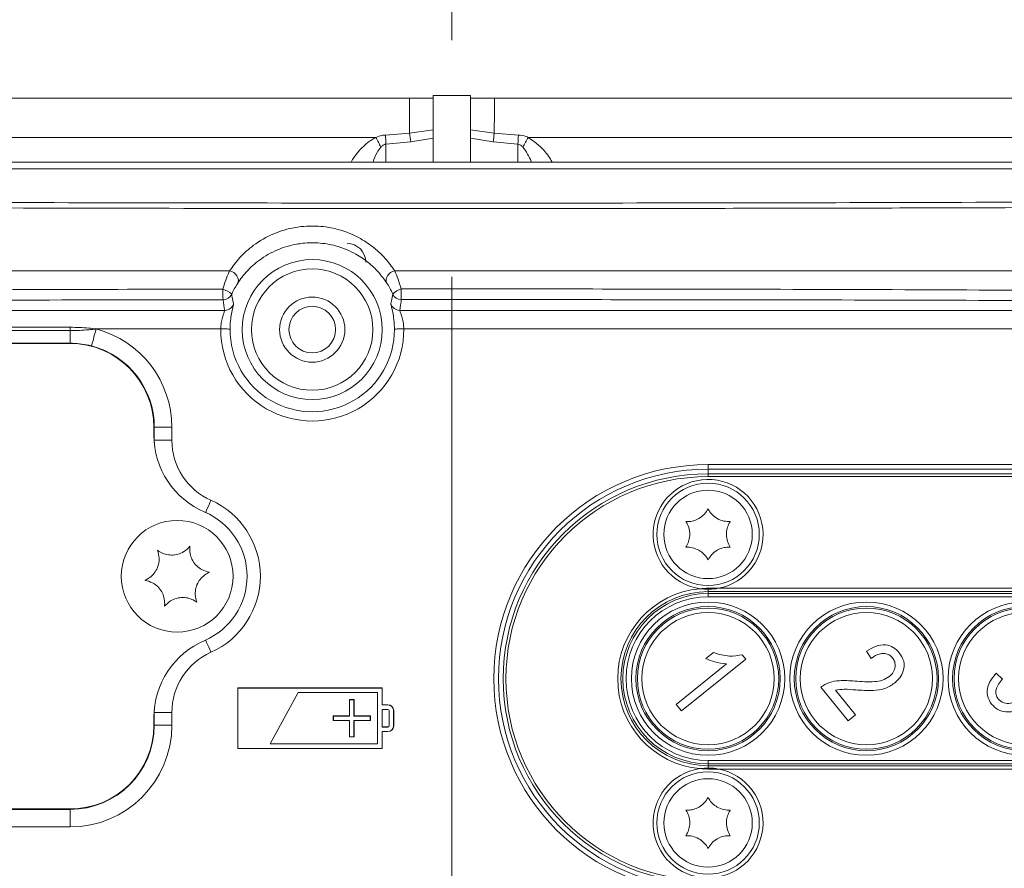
# Model space of a CAD drawing. Header units: millimetres. Extents: x 0 to 8410, y 0 to 5940.
# Tile 219 of 256: x 7441 to 7547, y 1497 to 1588. Entities that reach past the tile are written whole.
import ezdxf

# ---------------------------------------------------------------- set-up
doc = ezdxf.new("R2010")
doc.units = ezdxf.units.MM
doc.header["$LTSCALE"] = 10
doc.linetypes.add('CENTERX2', pattern=[20.32, 12.7, -2.54, 2.54, -2.54])
doc.styles.add('SLDTEXTSTYLE0', font='TXT', dxfattribs={"width": 0.605})
doc.dimstyles.new('SLDDIMSTYLE0', dxfattribs={"dimtxt": 50, "dimasz": 50, "dimexe": 0, "dimexo": 0.0625, "dimgap": 12.5, "dimtad": 1, "dimtoh": 1, "dimdec": 1, "dimrnd": 1e-09, "dimzin": 12, "dimdsep": 46, "dimtxsty": 'SLDTEXTSTYLE0', "dimsah": 1, "dimcen": 0.09, "dimadec": 0, "dimazin": 0, "dimtfac": 1, "dimtofl": 0, "dimtmove": 0, "dimatfit": 3, "dimfxl": 1, "dimfrac": 2, "dimtolj": 1, "dimtzin": 12, "dimarcsym": 0})

# ---------------------------------------------------------------- blocks, each defined once
blk = doc.blocks.new('*D47')
at = {"color": 7, "linetype": 'Continuous', "lineweight": 0}
for p, q in [((7724.5, 2078.39), (7724.5, 1048.04)), ((7487.5, 1230.52), (7487.5, 1048.04)), ((7724.5, 1063.04), (7487.5, 1063.04)), ((7724.5, 1063.04), (8199.27, 1063.04))]:
    blk.add_line(p, q, dxfattribs=at)
for points in [[(7487.5, 1063.04), (7537.5, 1055.54), (7537.5, 1070.54)], [(7724.5, 1063.04), (7674.5, 1070.54), (7674.5, 1055.54)]]:
    blk.add_solid(points, dxfattribs=at)
at = {"color": 7, "linetype": 'Continuous', "lineweight": 0, "char_height": 50, "attachment_point": 1, "style": 'SLDTEXTSTYLE0'}
for s, insert in [(' (2x M8)', (7931.58, 1127.5)), ('237', (7817.01, 1127.5))]:
    blk.add_mtext(s, dxfattribs=dict(at, insert=insert))

msp = doc.modelspace()

# ---------------------------------------------------------------- linework, layer by layer
at = {"color": 7, "linetype": 'CENTERX2', "lineweight": 0}
msp.add_line((7487.500719, 1230.520847), (7487.500719, 1930.747697), dxfattribs=at)
at = {"color": 8, "linetype": 'Continuous', "lineweight": 0}
for p, q in [((7320.50272, 1579.920769), (7482.945338, 1579.920769)), ((7492.056099, 1579.920769), (7654.498718, 1579.920769)), ((7482.95497, 1576.13653), (7485.500719, 1576.501966)), ((7489.500719, 1576.501966), (7492.046468, 1576.13653)), ((7479.313765, 1575.692177), (7420.368402, 1575.692177)), ((7480.365679, 1575.947523), (7482.95497, 1576.13653)), ((7483.082667, 1575.201094), (7480.417408, 1574.964851)), ((7485.500719, 1575.619221), (7483.082667, 1575.201094)), ((7491.91877, 1575.201094), (7489.500719, 1575.619221)), ((7494.584029, 1574.964851), (7491.91877, 1575.201094)), ((7492.046468, 1576.13653), (7494.635758, 1575.947523)), ((7654.055796, 1575.692177), (7495.687673, 1575.692177)), ((7480.417408, 1574.964851), (7480.417408, 1573.044762)), ((7494.584029, 1573.044762), (7494.584029, 1574.964851)), ((7332.153997, 1561.363608), (7463.625629, 1561.363608)), ((7481.357814, 1561.363608), (7642.84744, 1561.363608)), ((7364.500715, 1555.297658), (7446.500718, 1555.297658)), ((7446.500718, 1555.297658), (7446.500718, 1554.933742)), ((7462.674222, 1555.11339), (7449.29343, 1555.11339)), ((7640.383772, 1555.11339), (7482.327216, 1555.11339)), ((7446.500718, 1554.933742), (7364.500715, 1554.933742)), ((7446.500718, 1553.583965), (7446.500718, 1554.933742)), ((7364.500715, 1553.583965), (7446.500718, 1553.583965)), ((7446.500718, 1553.54476), (7446.500718, 1553.583965)), ((7448.800008, 1553.246096), (7448.811698, 1553.290338)), ((7455.500717, 1544.544772), (7455.546479, 1544.544772)), ((7455.546479, 1544.544772), (7455.546479, 1543.164954)), ((7455.546479, 1544.544772), (7457.432096, 1544.544772)), ((7457.432096, 1544.544772), (7457.432096, 1543.164954)), ((7455.517269, 1543.164954), (7455.546479, 1543.164954)), ((7455.546479, 1543.164954), (7455.559364, 1542.684764)), ((7455.546479, 1543.164954), (7457.432096, 1543.164954)), ((7515.000719, 1540.544763), (7608.000717, 1540.544763)), ((7515.000719, 1540.544763), (7515.000719, 1540.04477)), ((7515.000719, 1540.04477), (7515.000719, 1539.544761)), ((7515.000719, 1539.244771), (7515.000719, 1539.544761)), ((7515.000719, 1539.244771), (7608.000717, 1539.244771)), ((7515.000719, 1526.898325), (7515.000719, 1527.25187)), ((7515.000719, 1526.691213), (7515.000719, 1526.898325)), ((7515.000719, 1526.898325), (7608.000717, 1526.898325)), ((7515.000719, 1526.337654), (7515.000719, 1526.691213)), ((7515.000719, 1526.691213), (7608.000717, 1526.691213)), ((7516.11982, 1527.25187), (7560.38162, 1527.25187)), ((7515.000719, 1526.337654), (7608.000717, 1526.337654)), ((7455.546479, 1513.924569), (7455.517269, 1513.924569)), ((7455.559364, 1514.404759), (7455.546479, 1513.924569)), ((7455.546479, 1513.924569), (7455.546479, 1512.544766)), ((7457.432096, 1513.924569), (7455.546479, 1513.924569)), ((7457.432096, 1513.924569), (7457.432096, 1512.544766)), ((7480.625719, 1514.72354), (7480.625719, 1514.732272)), ((7480.625719, 1514.240995), (7480.625719, 1514.232263)), ((7480.759446, 1514.107257), (7480.750719, 1514.107257)), ((7481.241991, 1514.107257), (7481.250719, 1514.107257)), ((7455.546479, 1512.544766), (7455.500717, 1512.544766)), ((7457.432096, 1512.544766), (7455.546479, 1512.544766)), ((7480.625719, 1512.348533), (7480.625719, 1512.357265)), ((7480.625719, 1511.865989), (7480.625719, 1511.857271)), ((7480.759446, 1512.482271), (7480.750719, 1512.482271)), ((7481.241991, 1512.482271), (7481.250719, 1512.482271)), ((7515.000719, 1508.751869), (7608.000717, 1508.751869)), ((7515.000719, 1508.751869), (7515.000719, 1508.398324)), ((7515.000719, 1508.398324), (7608.000717, 1508.398324)), ((7515.000719, 1508.398324), (7515.000719, 1508.191213)), ((7515.000719, 1508.191213), (7608.000717, 1508.191213)), ((7515.000719, 1508.191213), (7515.000719, 1507.837661)), ((7516.11982, 1507.837661), (7563.88162, 1507.837661)), ((7446.500718, 1503.499001), (7364.500715, 1503.499001)), ((7446.500718, 1503.499001), (7446.500718, 1503.544763)), ((7446.500718, 1501.613386), (7446.500718, 1503.499001)), ((7446.500718, 1501.613386), (7364.500715, 1501.613386))]:
    msp.add_line(p, q, dxfattribs=at)
at = {"color": 7, "linetype": 'Continuous', "lineweight": 0}
for p, q in [((7485.500719, 1580.189496), (7489.500719, 1580.189496)), ((7485.500719, 1580.189496), (7485.500719, 1579.907879)), ((7485.500719, 1576.501966), (7485.500719, 1579.907879)), ((7489.500719, 1580.189496), (7489.500719, 1579.907879)), ((7489.500719, 1576.501966), (7489.500719, 1579.907879)), ((7485.500719, 1576.501966), (7485.500719, 1575.619221)), ((7489.500719, 1576.501966), (7489.500719, 1575.619221)), ((7485.500719, 1573.044762), (7485.500719, 1575.619221)), ((7489.500719, 1573.044762), (7489.500719, 1575.619221)), ((7636.41291, 1573.044762), (7338.588527, 1573.044762)), ((7636.484823, 1572.307229), (7338.516614, 1572.307229)), ((7334.617666, 1557.112172), (7463.111612, 1557.112172)), ((7481.889826, 1557.112172), (7640.383772, 1557.112172)), ((7446.500718, 1553.54476), (7364.500715, 1553.54476)), ((7455.500717, 1543.710515), (7455.500717, 1544.544772)), ((7608.000717, 1540.04477), (7515.000719, 1540.04477)), ((7515.000719, 1539.544761), (7608.000717, 1539.544761)), ((7515.000719, 1527.25187), (7516.11982, 1527.25187)), ((7514.773234, 1519.701302), (7515.56768, 1520.34463)), ((7532.51212, 1519.711152), (7532.027556, 1520.490393)), ((7511.591616, 1514.786393), (7516.976192, 1519.146726)), ((7519.04866, 1519.655735), (7512.163465, 1514.080212)), ((7518.677852, 1520.113647), (7519.04866, 1519.655735)), ((7545.949071, 1518.143803), (7546.610686, 1517.507673)), ((7464.509447, 1516.536042), (7464.500719, 1516.544759)), ((7480.000719, 1516.544759), (7464.500719, 1516.544759)), ((7464.500719, 1516.544759), (7464.500719, 1510.044769)), ((7464.509447, 1516.536042), (7464.509447, 1510.053486)), ((7479.991991, 1516.536042), (7464.509447, 1516.536042)), ((7470.995537, 1516.053498), (7467.986016, 1510.53603)), ((7471.000719, 1516.044766), (7468.000718, 1510.544762)), ((7470.995537, 1516.053498), (7471.000719, 1516.044766)), ((7479.509447, 1516.053498), (7470.995537, 1516.053498)), ((7479.500718, 1516.044766), (7471.000719, 1516.044766)), ((7479.509447, 1516.053498), (7479.500718, 1516.044766)), ((7479.500718, 1510.544762), (7479.500718, 1516.044766)), ((7479.509447, 1510.53603), (7479.509447, 1516.053498)), ((7479.991991, 1516.536042), (7480.000719, 1516.544759)), ((7479.991991, 1514.72354), (7479.991991, 1516.536042)), ((7480.000719, 1514.732272), (7480.000719, 1516.544759)), ((7530.027787, 1513.012856), (7527.091096, 1516.639367)), ((7528.675052, 1516.31105), (7530.823852, 1513.657496)), ((7477.000719, 1515.294761), (7476.500719, 1515.294761)), ((7476.518179, 1515.277311), (7476.500719, 1515.294761)), ((7476.500719, 1515.294761), (7476.500719, 1513.544768)), ((7476.518179, 1515.277311), (7476.983258, 1515.277311)), ((7476.518179, 1513.527304), (7476.518179, 1515.277311)), ((7476.983258, 1515.277311), (7477.000719, 1515.294761)), ((7476.983258, 1515.277311), (7476.983258, 1513.527304)), ((7477.000719, 1513.544768), (7477.000719, 1515.294761)), ((7479.991991, 1514.72354), (7480.000719, 1514.732272)), ((7480.625719, 1514.72354), (7479.991991, 1514.72354)), ((7480.625719, 1514.240995), (7479.991991, 1514.240995)), ((7479.991991, 1514.240995), (7479.991991, 1512.348533)), ((7479.991991, 1514.240995), (7480.000719, 1514.232263)), ((7480.625719, 1514.732272), (7480.000719, 1514.732272)), ((7480.625719, 1514.232263), (7480.000719, 1514.232263)), ((7480.000719, 1514.232263), (7480.000719, 1512.357265)), ((7480.750719, 1512.482271), (7480.750719, 1514.107257)), ((7480.759446, 1512.482271), (7480.759446, 1514.107257)), ((7481.241991, 1512.482271), (7481.241991, 1514.107257)), ((7481.250719, 1512.482271), (7481.250719, 1514.107257)), ((7512.163465, 1514.080212), (7511.591616, 1514.786393)), ((7455.500717, 1512.544766), (7455.500717, 1513.379008)), ((7474.750719, 1513.544768), (7474.750719, 1513.04476)), ((7474.768179, 1513.527304), (7474.750719, 1513.544768)), ((7476.500719, 1513.544768), (7474.750719, 1513.544768)), ((7474.768179, 1513.062224), (7474.750719, 1513.04476)), ((7474.750719, 1513.04476), (7476.500719, 1513.04476)), ((7474.768179, 1513.062224), (7474.768179, 1513.527304)), ((7474.768179, 1513.527304), (7476.518179, 1513.527304)), ((7476.518179, 1513.062224), (7474.768179, 1513.062224)), ((7476.518179, 1513.527304), (7476.500719, 1513.544768)), ((7476.518179, 1513.062224), (7476.500719, 1513.04476)), ((7476.500719, 1513.04476), (7476.500719, 1511.294767)), ((7476.518179, 1511.312232), (7476.518179, 1513.062224)), ((7476.983258, 1513.527304), (7477.000719, 1513.544768)), ((7476.983258, 1513.527304), (7478.733258, 1513.527304)), ((7478.733258, 1513.062224), (7476.983258, 1513.062224)), ((7476.983258, 1513.062224), (7476.983258, 1511.312232)), ((7476.983258, 1513.062224), (7477.000719, 1513.04476)), ((7478.750719, 1513.544768), (7477.000719, 1513.544768)), ((7477.000719, 1513.04476), (7478.750719, 1513.04476)), ((7477.000719, 1511.294767), (7477.000719, 1513.04476)), ((7478.733258, 1513.527304), (7478.750719, 1513.544768)), ((7478.733258, 1513.527304), (7478.733258, 1513.062224)), ((7478.733258, 1513.062224), (7478.750719, 1513.04476)), ((7478.750719, 1513.04476), (7478.750719, 1513.544768)), ((7530.823852, 1513.657496), (7530.027787, 1513.012856)), ((7479.991991, 1512.348533), (7480.000719, 1512.357265)), ((7479.991991, 1512.348533), (7480.625719, 1512.348533)), ((7479.991991, 1511.865989), (7480.625719, 1511.865989)), ((7479.991991, 1510.053486), (7479.991991, 1511.865989)), ((7479.991991, 1511.865989), (7480.000719, 1511.857271)), ((7480.000719, 1512.357265), (7480.625719, 1512.357265)), ((7480.000719, 1511.857271), (7480.625719, 1511.857271)), ((7480.000719, 1510.044769), (7480.000719, 1511.857271)), ((7476.518179, 1511.312232), (7476.500719, 1511.294767)), ((7476.500719, 1511.294767), (7477.000719, 1511.294767)), ((7476.983258, 1511.312232), (7476.518179, 1511.312232)), ((7476.983258, 1511.312232), (7477.000719, 1511.294767)), ((7464.509447, 1510.053486), (7464.500719, 1510.044769)), ((7464.500719, 1510.044769), (7480.000719, 1510.044769)), ((7464.509447, 1510.053486), (7479.991991, 1510.053486)), ((7467.986016, 1510.53603), (7468.000718, 1510.544762)), ((7467.986016, 1510.53603), (7479.509447, 1510.53603)), ((7468.000718, 1510.544762), (7479.500718, 1510.544762)), ((7479.509447, 1510.53603), (7479.500718, 1510.544762)), ((7479.991991, 1510.053486), (7480.000719, 1510.044769)), ((7515.000719, 1507.837661), (7516.11982, 1507.837661)), ((7364.500715, 1503.544763), (7446.500718, 1503.544763))]:
    msp.add_line(p, q, dxfattribs=at)
at = {"color": 8, "linetype": 'Continuous', "lineweight": 0, "flags": 128}
for points in [[(7482.945338, 1579.920769), (7482.945465, 1579.445005), (7482.9459, 1578.969479), (7482.946644, 1578.494475), (7482.947696, 1578.020245), (7482.949056, 1577.547059), (7482.950722, 1577.075213), (7482.952693, 1576.604933), (7482.95497, 1576.13653)], [(7492.046468, 1576.13653), (7492.048744, 1576.604933), (7492.050716, 1577.075213), (7492.052382, 1577.547059), (7492.053741, 1578.020245), (7492.054793, 1578.494475), (7492.055537, 1578.969479), (7492.055972, 1579.445005), (7492.056099, 1579.920769)], [(7463.625629, 1561.363608), (7463.858005, 1561.28718), (7464.077013, 1561.165154), (7464.268836, 1561.00522), (7464.421368, 1560.817465), (7464.524987, 1560.613752), (7464.573151, 1560.406938), (7464.562825, 1560.210049), (7464.494656, 1560.035527)], [(7481.357814, 1561.363608), (7481.128548, 1561.284274), (7480.913727, 1561.160609), (7480.72658, 1561.000213), (7480.578635, 1560.812995), (7480.479002, 1560.610473), (7480.433817, 1560.405106), (7480.445864, 1560.209558), (7480.5144, 1560.03587)], [(7448.811698, 1553.290338), (7448.843493, 1553.410664), (7448.88592, 1553.571224), (7448.937978, 1553.768218), (7448.998432, 1553.99701), (7449.065856, 1554.252163), (7449.138659, 1554.527685), (7449.215121, 1554.817036), (7449.29343, 1555.11339)], [(7463.674045, 1555.106402), (7463.651889, 1555.106566), (7463.59299, 1555.106968), (7463.49956, 1555.107624), (7463.375113, 1555.108488), (7463.224324, 1555.109546), (7463.05286, 1555.110738), (7462.867166, 1555.112034), (7462.674222, 1555.11339)], [(7481.327393, 1555.106402), (7481.349549, 1555.106566), (7481.408447, 1555.106968), (7481.501877, 1555.107624), (7481.626324, 1555.108488), (7481.777113, 1555.109546), (7481.948577, 1555.110738), (7482.134271, 1555.112034), (7482.327216, 1555.11339)], [(7461.629092, 1536.705911), (7461.504565, 1536.425829), (7461.38298, 1536.152348), (7461.267211, 1535.89195), (7461.159994, 1535.65079), (7461.063861, 1535.434574), (7461.047594, 1535.397977)], [(7461.629092, 1520.383612), (7461.504565, 1520.663709), (7461.38298, 1520.937175), (7461.267211, 1521.197573), (7461.159994, 1521.438733), (7461.063861, 1521.654964), (7461.047594, 1521.691546)]]:
    msp.add_lwpolyline(points, dxfattribs=at)
at = {"color": 8, "linetype": 'Continuous', "lineweight": 0}
for centre, radius in [((7472.500719, 1555.044765), 7.51715), ((7472.500719, 1555.044765), 6.517303), ((7515.000719, 1517.544765), 8.233834), ((7532.000719, 1517.544765), 8.233834), ((7549.000719, 1517.544765), 8.233834), ((7515.000719, 1517.544765), 7.745686), ((7515.000719, 1517.544765), 7.586856), ((7515.000719, 1517.544765), 7.098708), ((7532.000719, 1517.544765), 7.745686), ((7532.000719, 1517.544765), 7.586856), ((7532.000719, 1517.544765), 7.098708), ((7549.000719, 1517.544765), 7.745686), ((7549.000719, 1517.544765), 7.586856), ((7549.000719, 1517.544765), 7.098708)]:
    msp.add_circle(centre, radius, dxfattribs=at)
at = {"color": 7, "linetype": 'Continuous', "lineweight": 0}
for centre, radius in [((7472.500719, 1555.044765), 3.5), ((7472.500719, 1555.044765), 2.5), ((7515.000719, 1533.044765), 5.5), ((7515.000719, 1533.044765), 4.75), ((7458.000719, 1528.544765), 6), ((7515.000719, 1502.044765), 5.5), ((7515.000719, 1502.044765), 4.75)]:
    msp.add_circle(centre, radius, dxfattribs=at)
at = {"color": 8, "linetype": 'Continuous', "lineweight": 0}
for centre, radius, start, end in [((7448.87706, 1558.65805), 34.87914, 27.28209943, 29.23388068), ((7386.520396, 1570.514664), 94.00241, 2.71346536, 3.31324968), ((7388.913539, 1562.822344), 94.979251, 7.48872595, 8.05825886), ((7586.087898, 1562.822344), 94.979251, 171.94174114, 172.51127405), ((7588.481041, 1570.514664), 94.00241, 176.68675032, 177.28653464), ((7526.124377, 1558.65805), 34.87914, 150.76611932, 152.71790057), ((7472.086427, 1559.102641), 9.187835, 178.17866231, 185.30958881), ((7462.120457, 1556.931495), 2.584553, 47.9000233, 72.37008445), ((7482.664181, 1557.402035), 2.103472, 106.77071764, 136.0335582), ((7523.775063, 1559.120422), 41.718871, 179.59400033, 181.17258633), ((7462.93803, 1559.252564), 1.000139, 269.99916794, 336.21307883), ((7482.064934, 1559.266856), 1.000171, 203.85621922, 269.99971571), ((7463.111512, 1558.112367), 1.000194, 270.0057112, 341.86882973), ((7481.889924, 1558.112366), 1.000194, 198.13114279, 269.99434296), ((7446.500719, 1544.544765), 10.931378, 0, 75.19817325), ((7472.500719, 1555.044765), 9.826737, 179.59988665, 0.40011335), ((7472.500719, 1555.044765), 8.82689, 179.59988665, 0.40011335), ((7446.500719, 1544.544765), 9.045759, 0, 75.19817325), ((7464.500719, 1543.164956), 7.068622, 180, 246.03051768), ((7515.000719, 1517.544765), 23, 90, 270), ((7515.000719, 1517.544765), 21.7, 90, 270), ((7515.000719, 1533.044765), 5.9, 280.93400605, 261.37601683), ((7458.000719, 1528.544765), 8.931378, 293.96948232, 66.03051768), ((7515.000719, 1517.544765), 9.707107, 95.22916196, 264.77083804), ((7515.000719, 1517.544765), 9.353553, 90, 270), ((7515.000719, 1517.544765), 9.146447, 90, 270), ((7515.000719, 1517.544765), 8.792893, 90, 270), ((7464.500719, 1513.924573), 7.068622, 113.96948232, 180), ((7446.500719, 1512.544765), 9.045759, 270, 0), ((7446.500719, 1512.544765), 10.931378, 270, 0), ((7515.000719, 1502.044765), 5.9, 98.62398317, 79.06599395)]:
    msp.add_arc(centre, radius, start, end, dxfattribs=at)
at = {"color": 7, "linetype": 'Continuous', "lineweight": 0}
for centre, radius, start, end in [((7476.250719, 1562.294765), 2, 0, 90), ((7446.500719, 1544.544765), 9, 0, 90), ((7464.500719, 1543.710516), 9, 180, 246.80015682), ((7515.000719, 1517.544765), 22.5, 90, 270), ((7515.000719, 1517.544765), 22, 90, 270), ((7458.000719, 1528.544765), 7.5, 293.19984318, 66.80015682), ((7515.000719, 1517.544765), 9.707107, 90, 95.22916196), ((7515.000719, 1533.044765), 5.9, 261.37601683, 280.93400605), ((7464.500719, 1513.379014), 9, 113.19984318, 180), ((7480.625719, 1514.107265), 0.625, 0, 90), ((7480.625719, 1514.107265), 0.616272, 0, 90), ((7480.625719, 1514.107265), 0.133728, 0, 90), ((7480.625719, 1514.107265), 0.125, 0, 90), ((7446.500719, 1512.544765), 9, 270, 0), ((7480.625719, 1512.482265), 0.133728, 270, 0), ((7480.625719, 1512.482265), 0.616272, 270, 0), ((7480.625719, 1512.482265), 0.125, 270, 0), ((7480.625719, 1512.482265), 0.625, 270, 0), ((7515.000719, 1502.044765), 5.9, 79.06599395, 98.62398317), ((7515.000719, 1517.544765), 9.707107, 264.77083804, 270)]:
    msp.add_arc(centre, radius, start, end, dxfattribs=at)
at = {"color": 8, "linetype": 'Continuous', "lineweight": 0}
for start_param, end_param in [(1.6927347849, 1.7968613), (4.4863240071, 4.5917423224)]:
    msp.add_ellipse((7472.500719, 1559.605446), major_axis=(0, 11.123534), ratio=0.8661133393, start_param=start_param, end_param=end_param, dxfattribs=at)
for points, knots in [([(7482.945338, 1579.920769), (7483.516196, 1579.920531), (7484.367935, 1579.920175), (7485.219797, 1579.910929), (7485.500719, 1579.907879)], [0, 0, 0, 0, 0.6702264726, 1, 1, 1, 1]), ([(7489.500719, 1579.907879), (7490.057943, 1579.912924), (7490.909814, 1579.920636), (7491.761512, 1579.920735), (7492.056099, 1579.920769)], [0, 0, 0, 0, 0.6541184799, 1, 1, 1, 1]), ([(7476.664854, 1573.044762), (7476.719848, 1573.131702), (7477.215655, 1573.915519), (7478.047478, 1574.913807), (7479.042127, 1575.525205), (7479.313765, 1575.692177)], [0, 0, 0, 0, 0.0831454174, 0.7496074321, 1, 1, 1, 1]), ([(7479.313765, 1575.692177), (7479.570671, 1575.7884), (7479.912315, 1575.916362), (7480.275579, 1575.94133), (7480.365679, 1575.947523)], [0, 0, 0, 0, 0.7519714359, 1, 1, 1, 1]), ([(7494.635758, 1575.947523), (7494.911083, 1575.9121), (7495.273896, 1575.86542), (7495.60728, 1575.725836), (7495.687673, 1575.692177)], [0, 0, 0, 0, 0.7588577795, 1, 1, 1, 1]), ([(7495.687673, 1575.692177), (7496.29726, 1575.260003), (7497.335667, 1574.523813), (7497.999037, 1573.477037), (7498.272982, 1573.044762)], [0, 0, 0, 0, 0.5870412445, 1, 1, 1, 1]), ([(7479.876262, 1574.645668), (7479.730722, 1574.458483), (7479.355684, 1573.97613), (7479.155456, 1573.398334), (7479.03293, 1573.044762)], [0, 0, 0, 0, 0.3880675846, 1, 1, 1, 1]), ([(7480.417408, 1574.964851), (7480.370627, 1574.956412), (7480.206638, 1574.92683), (7480.025887, 1574.796489), (7479.909661, 1574.679335), (7479.876262, 1574.645668)], [0, 0, 0, 0, 0.2214484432, 0.7762711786, 1, 1, 1, 1]), ([(7495.125175, 1574.645668), (7495.084493, 1574.686249), (7494.982872, 1574.787614), (7494.806087, 1574.916606), (7494.652376, 1574.950002), (7494.584029, 1574.964851)], [0, 0, 0, 0, 0.2704772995, 0.6756230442, 1, 1, 1, 1]), ([(7496.018047, 1573.044762), (7496.011825, 1573.063786), (7495.822316, 1573.64323), (7495.467928, 1574.152814), (7495.125175, 1574.645668)], [0, 0, 0, 0, 0.03283165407, 1, 1, 1, 1]), ([(7344.236023, 1569.187999), (7352.024773, 1569.130109), (7367.607463, 1569.01429), (7391.194577, 1568.878377), (7414.895719, 1568.770386), (7438.86706, 1568.692595), (7463.080008, 1568.645323), (7487.508317, 1568.629518), (7511.936624, 1568.645359), (7536.129732, 1568.692592), (7560.056463, 1568.770166), (7583.730839, 1568.877903), (7607.332888, 1569.013813), (7622.954572, 1569.129937), (7630.765415, 1569.187999)], [0, 0, 0, 0, 0.0827003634, 0.1654558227, 0.2482112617, 0.3309116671, 0.4154394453, 0.5000260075, 0.5846125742, 0.6691403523, 0.7516350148, 0.834129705, 0.9170648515, 1, 1, 1, 1]), ([(7631.137258, 1568.601787), (7623.329531, 1568.543788), (7607.708879, 1568.42775), (7584.064285, 1568.2916), (7560.30562, 1568.183369), (7539.86394, 1568.11707), (7518.250609, 1568.068619), (7495.461025, 1568.042469), (7468.861267, 1568.050477), (7443.049875, 1568.094438), (7418.055656, 1568.170302), (7393.157367, 1568.27992), (7368.389875, 1568.420073), (7352.036433, 1568.541238), (7343.864179, 1568.601787)], [0, 0, 0, 0, 0.0826876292, 0.1654303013, 0.2481729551, 0.3308606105, 0.378049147, 0.4725234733, 0.5669978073, 0.6535351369, 0.7401670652, 0.8268307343, 0.9134626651, 1, 1, 1, 1]), ([(7463.625629, 1561.363608), (7463.973236, 1561.847631), (7464.667758, 1562.814714), (7466.211861, 1564.197629), (7468.174451, 1565.358963), (7470.613962, 1566.106083), (7473.069907, 1566.246986), (7475.548325, 1565.820364), (7477.569748, 1564.958494), (7479.184512, 1563.842408), (7480.420491, 1562.676195), (7481.0355, 1561.814963), (7481.357814, 1561.363608)], [0, 0, 0, 0, 0.1031028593, 0.2060007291, 0.3243150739, 0.4234023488, 0.5231546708, 0.6089961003, 0.7262116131, 0.8143786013, 0.9027194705, 1, 1, 1, 1]), ([(7462.903234, 1559.394658), (7462.923391, 1559.461596), (7463.048546, 1559.877221), (7463.307572, 1560.624176), (7463.519282, 1561.116368), (7463.625629, 1561.363608)], [0, 0, 0, 0, 0.08720789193, 0.54148176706, 1, 1, 1, 1]), ([(7481.357814, 1561.363608), (7481.475293, 1561.082447), (7481.700836, 1560.542656), (7481.941791, 1559.780982), (7482.05724, 1559.416041)], [0, 0, 0, 0, 0.5208698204, 1, 1, 1, 1]), ([(7377.824291, 1558.96613), (7379.143408, 1558.976948), (7385.7393, 1559.03104), (7397.75125, 1559.119197), (7413.886759, 1559.218387), (7430.184924, 1559.297865), (7446.525169, 1559.358898), (7457.443878, 1559.382738), (7462.903234, 1559.394658)], [0, 0, 0, 0, 0.0468383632, 0.2342026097, 0.4254416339, 0.616680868, 0.8083403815, 1, 1, 1, 1]), ([(7464.494656, 1560.035527), (7464.401563, 1559.88755), (7464.218158, 1559.596016), (7463.984988, 1559.143074), (7463.871319, 1558.889561), (7463.853209, 1558.849171)], [0, 0, 0, 0, 0.4642565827, 0.9146456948, 1, 1, 1, 1]), ([(7481.150214, 1558.862344), (7481.04505, 1559.083202), (7480.822533, 1559.550517), (7480.620794, 1559.868283), (7480.5144, 1560.03587)], [0, 0, 0, 0, 0.4726116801, 1, 1, 1, 1]), ([(7482.05724, 1559.416041), (7492.511497, 1559.41343), (7510.097387, 1559.409037), (7534.782958, 1559.33913), (7556.106635, 1559.247507), (7575.587897, 1559.131407), (7589.262131, 1559.03104), (7595.858028, 1558.976948), (7597.177147, 1558.96613)], [0, 0, 0, 0, 0.2713380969, 0.4564381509, 0.6415810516, 0.8266801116, 0.9653376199, 1, 1, 1, 1]), ([(7462.938015, 1558.252424), (7462.500844, 1558.251878), (7454.947902, 1558.242436), (7440.285622, 1558.215712), (7418.992616, 1558.154246), (7399.539339, 1558.076949), (7385.884695, 1558.010011), (7379.298207, 1557.973951), (7377.980976, 1557.966739)], [0, 0, 0, 0, 0.0153668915, 0.2654915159, 0.5156741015, 0.76579779, 0.9531619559, 1, 1, 1, 1]), ([(7463.853209, 1558.849171), (7463.856504, 1558.827687), (7463.872976, 1558.720265), (7463.931494, 1558.36976), (7464.006559, 1558.042793), (7464.062043, 1557.801113)], [0, 0, 0, 0, 0.0612181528, 0.306090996, 1, 1, 1, 1]), ([(7480.939394, 1557.801113), (7480.944635, 1557.8224), (7480.970843, 1557.928834), (7481.05252, 1558.281344), (7481.108583, 1558.614756), (7481.150214, 1558.862344)], [0, 0, 0, 0, 0.0604623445, 0.3023102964, 1, 1, 1, 1]), ([(7597.020461, 1557.966739), (7595.703231, 1557.973951), (7589.116742, 1558.010012), (7575.462094, 1558.076932), (7556.008839, 1558.154329), (7534.715749, 1558.215406), (7510.065364, 1558.262002), (7492.504415, 1558.264939), (7482.064929, 1558.266685)], [0, 0, 0, 0, 0.0346615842, 0.1733167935, 0.3584159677, 0.5435587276, 0.7286585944, 1, 1, 1, 1]), ([(7464.062043, 1557.801113), (7464.060086, 1557.783859), (7464.054841, 1557.737637), (7463.967737, 1557.413545), (7463.831085, 1556.802382), (7463.706192, 1556.00616), (7463.684683, 1555.404149), (7463.674045, 1555.106402)], [0, 0, 0, 0, 0.1376968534, 0.3688915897, 0.5890968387, 0.7967722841, 1, 1, 1, 1]), ([(7481.327393, 1555.106402), (7481.322781, 1555.292283), (7481.310398, 1555.791296), (7481.216581, 1556.55018), (7481.079738, 1557.226847), (7480.959442, 1557.687422), (7480.946128, 1557.762924), (7480.939394, 1557.801113)], [0, 0, 0, 0, 0.1272959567, 0.3417373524, 0.5588850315, 0.7768862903, 1, 1, 1, 1]), ([(7462.674222, 1555.11339), (7462.68602, 1555.33386), (7462.709696, 1555.776304), (7462.847807, 1556.363601), (7463.00084, 1556.81771), (7463.101955, 1557.064596), (7463.109011, 1557.099359), (7463.111612, 1557.112172)], [0, 0, 0, 0, 0.21277965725, 0.42701259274, 0.64736102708, 0.8700219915, 1, 1, 1, 1]), ([(7481.889826, 1557.112172), (7481.898204, 1557.083341), (7481.915018, 1557.025479), (7482.052501, 1556.678469), (7482.204909, 1556.176968), (7482.308337, 1555.619214), (7482.322072, 1555.251222), (7482.327216, 1555.11339)], [0, 0, 0, 0, 0.2112458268, 0.4239567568, 0.6437604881, 0.8665705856, 1, 1, 1, 1]), ([(7446.500718, 1555.297658), (7447.168423, 1555.280153), (7448.094718, 1555.25587), (7449.022395, 1555.148719), (7449.286068, 1555.11435), (7449.29343, 1555.11339)], [0, 0, 0, 0, 0.71510073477, 0.99204507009, 1, 1, 1, 1]), ([(7449.29343, 1555.11339), (7449.287911, 1555.112688), (7449.275159, 1555.111064), (7449.252836, 1555.10829), (7449.219021, 1555.104061), (7449.161456, 1555.097001), (7449.054046, 1555.084106), (7448.82653, 1555.058197), (7447.968593, 1554.969599), (7447.165646, 1554.949985), (7446.500718, 1554.933742)], [0, 0, 0, 0, 0.0059613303, 0.0137729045, 0.0241007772, 0.0424746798, 0.0759121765, 0.1400106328, 0.2878343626, 1, 1, 1, 1]), ([(7446.500718, 1553.583965), (7447.173926, 1553.548642), (7447.954249, 1553.507698), (7448.708203, 1553.316573), (7448.811698, 1553.290338)], [0, 0, 0, 0, 0.8627313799, 1, 1, 1, 1])]:
    msp.add_open_spline(points, degree=3, knots=knots, dxfattribs=at)
at = {"color": 7, "linetype": 'Continuous', "lineweight": 0}
for points, knots in [([(7480.5144, 1560.03587), (7480.222895, 1560.442544), (7479.669782, 1561.214184), (7478.555426, 1562.265568), (7477.104114, 1563.267539), (7475.283126, 1564.048365), (7473.167702, 1564.413844), (7471.71986, 1564.363832), (7470.244446, 1564.136728), (7468.584464, 1563.628968), (7466.821953, 1562.58078), (7465.431146, 1561.337202), (7464.807035, 1560.469718), (7464.494656, 1560.035527)], [0, 0, 0, 0, 0.0996560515, 0.1890912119, 0.2783372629, 0.3944915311, 0.4780560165, 0.5568363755, 0.5749247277, 0.6720132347, 0.7902082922, 0.8949954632, 1, 1, 1, 1]), ([(7515.000719, 1535.794765), (7514.883036, 1535.59829), (7514.645803, 1535.202224), (7514.068742, 1534.742941), (7513.436774, 1534.480199), (7512.952813, 1534.408851), (7512.691356, 1534.417399), (7512.619148, 1534.41976)], [0, 0, 0, 0, 0.2469199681, 0.4977572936, 0.7104327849, 0.9200291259, 1, 1, 1, 1]), ([(7517.382289, 1534.41976), (7517.153291, 1534.423442), (7516.691665, 1534.430865), (7516.005373, 1534.700966), (7515.461868, 1535.116916), (7515.158076, 1535.500344), (7515.034771, 1535.731051), (7515.000719, 1535.794765)], [0, 0, 0, 0, 0.2469247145, 0.4977617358, 0.7104384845, 0.9200318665, 1, 1, 1, 1]), ([(7512.619148, 1534.41976), (7512.730455, 1534.219614), (7512.95484, 1533.816135), (7513.064073, 1533.086746), (7512.975626, 1532.408072), (7512.795449, 1531.953267), (7512.657301, 1531.731118), (7512.619148, 1531.669766)], [0, 0, 0, 0, 0.246913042, 0.4977559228, 0.7104303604, 0.9200273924, 1, 1, 1, 1]), ([(7517.382289, 1531.669766), (7517.270982, 1531.869912), (7517.046597, 1532.273391), (7516.937363, 1533.002781), (7517.025815, 1533.681453), (7517.205988, 1534.136259), (7517.344136, 1534.358408), (7517.382289, 1534.41976)], [0, 0, 0, 0, 0.2469130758, 0.4977559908, 0.7104305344, 0.9200273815, 1, 1, 1, 1]), ([(7455.890081, 1531.336755), (7455.97058, 1531.059808), (7456.110056, 1530.579962), (7456.017715, 1529.792894), (7455.749913, 1529.140916), (7455.321919, 1528.602488), (7454.891748, 1528.280095), (7454.616788, 1528.153888), (7454.527466, 1528.112889)], [0, 0, 0, 0, 0.2355658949, 0.4081483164, 0.581143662, 0.7450745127, 0.9171864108, 1, 1, 1, 1]), ([(7459.363335, 1531.76862), (7459.163738, 1531.560434), (7458.817914, 1531.199726), (7458.090125, 1530.886155), (7457.391597, 1530.792107), (7456.711309, 1530.893531), (7456.217029, 1531.104882), (7455.970249, 1531.279899), (7455.890081, 1531.336755)], [0, 0, 0, 0, 0.2355672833, 0.4081489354, 0.5811448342, 0.7450738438, 0.917185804, 1, 1, 1, 1]), ([(7461.473972, 1528.976634), (7461.193896, 1529.045388), (7460.708612, 1529.164516), (7460.073168, 1529.637987), (7459.642435, 1530.195904), (7459.390119, 1530.835752), (7459.326, 1531.369516), (7459.35418, 1531.670751), (7459.363335, 1531.76862)], [0, 0, 0, 0, 0.2355516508, 0.408135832, 0.5811352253, 0.7450624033, 0.917173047, 1, 1, 1, 1]), ([(7512.619148, 1531.669766), (7512.848147, 1531.666084), (7513.309773, 1531.658663), (7513.996058, 1531.388556), (7514.539579, 1530.972627), (7514.843359, 1530.589184), (7514.966665, 1530.358475), (7515.000719, 1530.294761)], [0, 0, 0, 0, 0.246924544, 0.4977613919, 0.7104350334, 0.9200319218, 1, 1, 1, 1]), ([(7515.000719, 1530.294761), (7515.118402, 1530.491236), (7515.355634, 1530.887302), (7515.932695, 1531.346589), (7516.564665, 1531.609318), (7517.048625, 1531.680703), (7517.310082, 1531.672133), (7517.382289, 1531.669766)], [0, 0, 0, 0, 0.2469197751, 0.4977569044, 0.7104322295, 0.920029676, 1, 1, 1, 1]), ([(7460.111354, 1525.752768), (7460.030857, 1526.02972), (7459.891384, 1526.509572), (7459.983721, 1527.296643), (7460.251522, 1527.94862), (7460.679524, 1528.487035), (7461.109688, 1528.809428), (7461.38465, 1528.935635), (7461.473972, 1528.976634)], [0, 0, 0, 0, 0.2355688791, 0.4081511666, 0.5811466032, 0.7450742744, 0.9171860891, 1, 1, 1, 1]), ([(7454.527466, 1528.112889), (7454.807544, 1528.044135), (7455.292828, 1527.925008), (7455.928264, 1527.451536), (7456.359011, 1526.89363), (7456.611313, 1526.253773), (7456.67544, 1525.720007), (7456.647258, 1525.418772), (7456.638102, 1525.320903)], [0, 0, 0, 0, 0.2355516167, 0.4081354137, 0.5811318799, 0.7450623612, 0.9171730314, 1, 1, 1, 1]), ([(7456.638102, 1525.320903), (7456.837698, 1525.52909), (7457.183523, 1525.8898), (7457.911313, 1526.203361), (7458.609841, 1526.297442), (7459.290127, 1526.195984), (7459.78441, 1525.984643), (7460.031188, 1525.809624), (7460.111354, 1525.752768)], [0, 0, 0, 0, 0.2355671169, 0.408148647, 0.5811449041, 0.7450743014, 0.9171865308, 1, 1, 1, 1]), ([(7515.56768, 1520.34463), (7516.141172, 1520.169578), (7517.164894, 1519.857098), (7518.215708, 1520.035282), (7518.677852, 1520.113647)], [0, 0, 0, 0, 0.56020342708, 1, 1, 1, 1]), ([(7532.027556, 1520.490393), (7532.338944, 1520.686009), (7532.959797, 1521.076033), (7533.999364, 1521.250164), (7534.930351, 1520.955227), (7535.330142, 1520.534949), (7535.53029, 1520.324543)], [0, 0, 0, 0, 0.28091955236, 0.56010556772, 0.7797736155, 1, 1, 1, 1]), ([(7534.801411, 1519.77779), (7534.688752, 1519.893976), (7534.463518, 1520.126262), (7533.989807, 1520.271198), (7533.280624, 1520.249755), (7532.828847, 1519.933129), (7532.51212, 1519.711152)], [0, 0, 0, 0, 0.1870006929, 0.373860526, 0.5610328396, 1, 1, 1, 1]), ([(7535.53029, 1520.324543), (7535.727866, 1520.030306), (7536.122217, 1519.443021), (7536.007644, 1518.42696), (7535.616612, 1517.618775), (7535.217813, 1517.242387), (7535.018391, 1517.054171)], [0, 0, 0, 0, 0.279694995, 0.5582588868, 0.779103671, 1, 1, 1, 1]), ([(7516.976192, 1519.146726), (7516.55017, 1519.193447), (7515.789083, 1519.276914), (7515.083752, 1519.571578), (7514.773234, 1519.701302)], [0, 0, 0, 0, 0.55975459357, 1, 1, 1, 1]), ([(7534.459199, 1517.772973), (7534.615349, 1517.919808), (7534.927143, 1518.213001), (7535.10989, 1518.795263), (7535.078837, 1519.355192), (7534.893899, 1519.636904), (7534.801411, 1519.77779)], [0, 0, 0, 0, 0.2804265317, 0.5599441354, 0.7799264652, 1, 1, 1, 1]), ([(7545.432194, 1514.802367), (7545.250254, 1515.104522), (7544.886, 1515.709456), (7545.004611, 1517.027414), (7545.591112, 1517.720682), (7545.949071, 1518.143803)], [0, 0, 0, 0, 0.2799894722, 0.5605567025, 1, 1, 1, 1]), ([(7527.091096, 1516.639367), (7527.394929, 1516.826319), (7528.003853, 1517.200997), (7529.282112, 1517.388494), (7530.192556, 1517.327657), (7530.749234, 1517.290458)], [0, 0, 0, 0, 0.2789997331, 0.5591539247, 1, 1, 1, 1]), ([(7530.749234, 1517.290458), (7531.461505, 1517.227325), (7532.453337, 1517.139413), (7533.73456, 1517.334427), (7534.217898, 1517.62694), (7534.459199, 1517.772973)], [0, 0, 0, 0, 0.5606050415, 0.7806377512, 1, 1, 1, 1]), ([(7535.018391, 1517.054171), (7534.674795, 1516.833429), (7533.986625, 1516.391316), (7532.517712, 1516.240657), (7531.482541, 1516.296307), (7530.849366, 1516.330347)], [0, 0, 0, 0, 0.2791407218, 0.5590774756, 1, 1, 1, 1]), ([(7546.610686, 1517.507673), (7546.319881, 1517.15311), (7545.914648, 1516.659029), (7545.859581, 1515.817749), (7546.052482, 1515.515541), (7546.148921, 1515.364453)], [0, 0, 0, 0, 0.5596291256, 0.7798387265, 1, 1, 1, 1]), ([(7530.849366, 1516.330347), (7530.442225, 1516.371083), (7529.716024, 1516.443743), (7528.992803, 1516.351553), (7528.675052, 1516.31105)], [0, 0, 0, 0, 0.56064542, 1, 1, 1, 1]), ([(7546.148921, 1515.364453), (7546.335355, 1515.20373), (7546.709479, 1514.881201), (7547.635448, 1514.831302), (7548.172399, 1515.169229), (7548.499911, 1515.375346)], [0, 0, 0, 0, 0.2792506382, 0.5603812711, 1, 1, 1, 1]), ([(7549.081351, 1514.674291), (7548.765376, 1514.456365), (7548.13441, 1514.021191), (7547.048553, 1513.917926), (7546.075298, 1514.164654), (7545.646503, 1514.589854), (7545.432194, 1514.802367)], [0, 0, 0, 0, 0.2804023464, 0.5599328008, 0.7800569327, 1, 1, 1, 1]), ([(7515.000719, 1504.794762), (7514.883035, 1504.59829), (7514.645798, 1504.202228), (7514.068744, 1503.742936), (7513.436774, 1503.480198), (7512.952813, 1503.408842), (7512.691356, 1503.417401), (7512.619148, 1503.419765)], [0, 0, 0, 0, 0.24691816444, 0.49775709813, 0.71043265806, 0.92002906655, 1, 1, 1, 1]), ([(7517.382289, 1503.419765), (7517.15329, 1503.423446), (7516.691664, 1503.430868), (7516.00538, 1503.700975), (7515.461858, 1504.116903), (7515.158082, 1504.500347), (7515.034772, 1504.73105), (7515.000719, 1504.794762)], [0, 0, 0, 0, 0.2469250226, 0.4977623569, 0.7104364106, 0.9200337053, 1, 1, 1, 1]), ([(7512.619148, 1503.419765), (7512.730455, 1503.219615), (7512.954838, 1502.816135), (7513.064073, 1502.086746), (7512.975629, 1501.408072), (7512.795445, 1500.953271), (7512.657301, 1500.731118), (7512.619148, 1500.669763)], [0, 0, 0, 0, 0.2469146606, 0.4977546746, 0.7104311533, 0.9200256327, 1, 1, 1, 1]), ([(7517.382289, 1500.669763), (7517.270982, 1500.869912), (7517.0466, 1501.273392), (7516.937363, 1502.002782), (7517.025814, 1502.681455), (7517.205988, 1503.136263), (7517.344136, 1503.358412), (7517.382289, 1503.419765)], [0, 0, 0, 0, 0.24691462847, 0.49775460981, 0.71043113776, 0.92002754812, 1, 1, 1, 1]), ([(7512.619148, 1500.669763), (7512.848146, 1500.66608), (7513.309771, 1500.658657), (7513.996062, 1500.388563), (7514.539577, 1499.972623), (7514.843356, 1499.58918), (7514.966665, 1499.358477), (7515.000719, 1499.294766)], [0, 0, 0, 0, 0.2469248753, 0.4977611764, 0.7104365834, 0.9200337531, 1, 1, 1, 1]), ([(7515.000719, 1499.294766), (7515.118402, 1499.491237), (7515.355639, 1499.887299), (7515.932693, 1500.346593), (7516.564664, 1500.609325), (7517.048625, 1500.680699), (7517.310082, 1500.672129), (7517.382289, 1500.669763)], [0, 0, 0, 0, 0.2469180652, 0.497756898, 0.7104323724, 0.9200296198, 1, 1, 1, 1])]:
    msp.add_open_spline(points, degree=3, knots=knots, dxfattribs=at)

# ---------------------------------------------------------------- dimensions: what is measured, and where the dimension line sits
dim = msp.add_linear_dim(base=(7487.500719, 1063.044765), p1=(7724.500719, 2078.391658), p2=(7487.500719, 1230.520847), text='<> (2x M8)', dimstyle='SLDDIMSTYLE0', dxfattribs=at)
dim.commit()
dim.dimension.update_dxf_attribs({"geometry": '*D47', "text_midpoint": (8000.200259, 1063.044765), "dimtype": 160})

doc.saveas('drawing.dxf')
